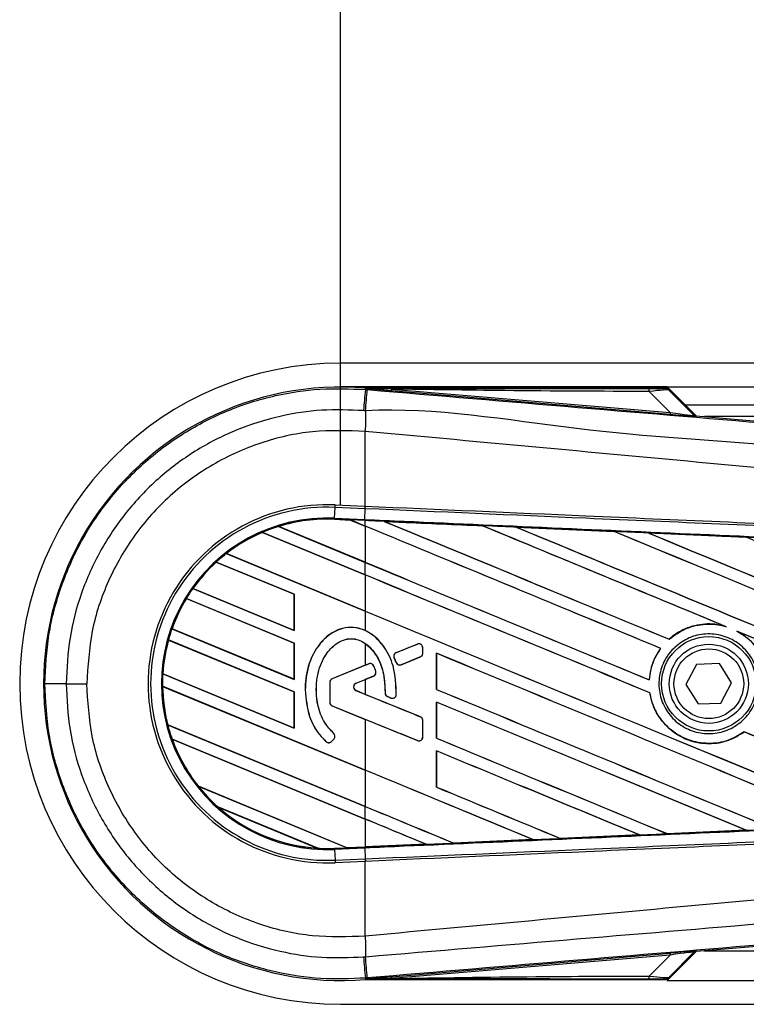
# Model space of a CAD drawing. Header units: millimetres. Extents: x 0 to 420, y 0 to 297.
# Tile 6 of 13: x 56 to 64, y 213 to 224. Entities that reach past the tile are written whole.
import ezdxf

# ---------------------------------------------------------------- set-up
doc = ezdxf.new("R2010")
doc.units = ezdxf.units.MM
doc.layers.add('QUOTE', color=174, linetype='Continuous')
doc.styles.add('SLDTEXTSTYLE3', font='TXT', dxfattribs={"width": 0.75})
doc.dimstyles.new('SLDDIMSTYLE0', dxfattribs={"dimtxt": 3, "dimasz": 3, "dimexe": 0, "dimexo": 0.0625, "dimgap": 0.75, "dimtad": 1, "dimlfac": 7.554642, "dimrnd": 1e-09, "dimzin": 12, "dimdsep": 46, "dimtxsty": 'SLDTEXTSTYLE3', "dimsah": 1, "dimcen": 0.09, "dimadec": 0, "dimazin": 3, "dimtfac": 1, "dimtdec": 3, "dimtofl": 0, "dimtmove": 0, "dimatfit": 3, "dimfxl": 0, "dimfrac": 2, "dimtolj": 1, "dimtzin": 12, "dimarcsym": 0})

# ---------------------------------------------------------------- blocks, each defined once
blk = doc.blocks.new('_D')
at = {"layer": 'QUOTE'}
for p, q in [((59.553, 219), (59.553, 233.462)), ((218.396, 219), (218.396, 233.462)), ((218.396, 231.462), (59.553, 231.462))]:
    blk.add_line(p, q, dxfattribs=at)
for points in [[(59.553, 231.462), (62.553, 230.962), (62.553, 231.962)], [(218.396, 231.462), (215.396, 231.962), (215.396, 230.962)]]:
    blk.add_solid(points, dxfattribs=at)
at = {"layer": 'QUOTE', "insert": (134.541, 235.33), "char_height": 3, "attachment_point": 1, "style": 'SLDTEXTSTYLE3'}
blk.add_mtext('1200', dxfattribs=at)

msp = doc.modelspace()

# ---------------------------------------------------------------- linework, layer by layer
at = {"color": 7, "linetype": 'Continuous', "lineweight": 25}
for p, q in [((214.052, 220.574), (59.5531, 220.574)), ((63.1932, 220.3092), (59.5531, 220.3092)), ((59.8298, 220.2815), (59.8311, 220.2969)), ((59.8298, 220.2815), (59.8512, 220.2797)), ((59.8311, 220.2969), (59.8317, 220.2969)), ((59.8381, 220.2899), (59.8317, 220.2969)), ((59.8317, 220.2969), (59.8317, 220.2969)), ((59.838, 220.2906), (59.8317, 220.2969)), ((63.1871, 220.2969), (59.8317, 220.2969)), ((59.8381, 220.2899), (59.838, 220.2906)), ((60.1197, 220.2863), (60.118, 220.2662)), ((63.2244, 220.0042), (60.118, 220.2662)), ((60.1197, 220.2863), (63.2261, 220.0243)), ((63.2261, 220.0243), (62.9934, 220.2585)), ((63.1932, 220.3092), (213.8471, 220.3092)), ((63.5162, 219.9862), (63.1932, 220.3092)), ((63.4923, 219.9976), (63.1972, 220.2927)), ((63.211, 220.2742), (63.4903, 219.9931)), ((63.2261, 220.0243), (63.2244, 220.0042)), ((63.3918, 220.1107), (213.7091, 220.1107)), ((63.4903, 219.9931), (63.4923, 219.9976)), ((63.5171, 219.9861), (63.515, 219.9816)), ((63.5171, 219.9861), (71.3687, 219.3241)), ((74.1136, 219.9783), (63.6101, 219.9783)), ((59.8295, 219.8135), (59.8294, 219.8136)), ((59.8295, 218.9802), (59.8295, 219.8135)), ((59.4868, 218.8463), (59.4921, 218.9668)), ((59.4921, 218.9668), (59.4933, 218.9948)), ((59.8283, 218.9521), (59.4921, 218.9668)), ((59.4933, 218.9948), (59.8295, 218.9802)), ((59.8238, 218.8316), (59.829, 218.952)), ((59.8283, 218.9521), (59.8295, 218.9802)), ((59.829, 218.952), (59.8283, 218.9521)), ((59.8303, 218.9801), (59.8295, 218.9802)), ((59.4863, 218.8347), (59.4868, 218.8463)), ((59.4863, 218.8347), (59.6629, 218.827)), ((59.663, 218.827), (59.4863, 218.8347)), ((59.4863, 218.8347), (59.4863, 218.8347)), ((59.4863, 218.8347), (59.4863, 218.8336)), ((59.4863, 218.8336), (59.6644, 218.8258)), ((59.4868, 218.8463), (59.8238, 218.8316)), ((59.8233, 218.82), (59.6629, 218.827)), ((59.8295, 218.758), (59.6629, 218.827)), ((59.6644, 218.8258), (59.663, 218.827)), ((59.6644, 218.8258), (59.8295, 218.7574)), ((59.8295, 218.8197), (59.8233, 218.82)), ((59.8295, 218.758), (59.8295, 218.8197)), ((60.0412, 218.8105), (60.0411, 218.8105)), ((60.0412, 218.8105), (60.0459, 218.8091)), ((58.8626, 218.7542), (59.8295, 218.3537)), ((58.8627, 218.7542), (58.8626, 218.7542)), ((58.8652, 218.7538), (58.8627, 218.7542)), ((59.8295, 218.3543), (58.8652, 218.7538)), ((59.8295, 218.7574), (59.8295, 218.3543)), ((61.1323, 218.7627), (61.1324, 218.7627)), ((61.1338, 218.7615), (61.1324, 218.7627)), ((61.5112, 218.7461), (62.6021, 218.6981)), ((61.5114, 218.7461), (61.5112, 218.7461)), ((61.5114, 218.7461), (61.5161, 218.7447)), ((62.6021, 218.6981), (62.6023, 218.6981)), ((62.6037, 218.6969), (62.6023, 218.6981)), ((58.6835, 218.6883), (58.6842, 218.6873)), ((58.6835, 218.6883), (58.6835, 218.6883)), ((59.8295, 218.2136), (58.6835, 218.6883)), ((58.6842, 218.6873), (59.8295, 218.2129)), ((62.9827, 218.6813), (64.0723, 218.6332)), ((62.983, 218.6813), (62.9827, 218.6813)), ((62.983, 218.6813), (62.9877, 218.6799)), ((64.0723, 218.6332), (64.0726, 218.633)), ((64.0739, 218.6319), (64.0726, 218.633)), ((58.2804, 218.4509), (59.8295, 217.8092)), ((58.2804, 218.4509), (58.2804, 218.4509)), ((58.2821, 218.4508), (58.2804, 218.4509)), ((59.8295, 217.8099), (58.2821, 218.4508)), ((59.0365, 217.9976), (58.1688, 218.357)), ((58.1688, 218.357), (58.1695, 218.3561)), ((58.1688, 218.357), (58.1688, 218.357)), ((58.1695, 218.3561), (59.0353, 217.9975)), ((59.8295, 218.2136), (59.8295, 218.3537)), ((59.8295, 218.2129), (59.8295, 217.8099)), ((57.9072, 218.061), (59.0365, 217.5933)), ((57.9073, 218.061), (57.9072, 218.061)), ((57.9087, 218.0611), (57.9073, 218.061)), ((59.0353, 217.5944), (57.9087, 218.0611)), ((59.0365, 217.4532), (57.835, 217.9508)), ((57.835, 217.9508), (57.8358, 217.9499)), ((57.835, 217.9508), (57.835, 217.9508)), ((57.8358, 217.9499), (59.0353, 217.453)), ((59.0365, 217.9976), (59.0353, 217.9975)), ((59.0353, 217.9975), (59.0353, 217.5944)), ((59.0365, 217.5933), (59.0365, 217.9976)), ((59.8295, 217.8092), (59.8295, 217.5926)), ((57.6762, 217.6129), (57.675, 217.6128)), ((57.675, 217.6128), (59.0365, 217.0488)), ((57.675, 217.6128), (57.675, 217.6128)), ((59.0353, 217.0499), (57.6762, 217.6129)), ((59.0353, 217.5944), (59.0365, 217.5933)), ((63.8356, 217.6418), (63.8504, 217.6363)), ((59.0365, 216.9087), (57.636, 217.4888)), ((57.636, 217.4888), (57.6369, 217.4878)), ((57.636, 217.4888), (57.636, 217.4888)), ((57.6369, 217.4878), (59.0353, 216.9086)), ((63.2144, 217.4965), (63.2137, 217.4975)), ((63.9703, 217.5866), (63.9847, 217.58)), ((59.0365, 217.4532), (59.0353, 217.453)), ((59.0353, 217.453), (59.0353, 217.0499)), ((59.0365, 217.0488), (59.0365, 217.4532)), ((59.8295, 217.4482), (59.8295, 217.2066)), ((60.4096, 217.4428), (60.1737, 217.3465)), ((60.4096, 217.4428), (60.4094, 217.4434)), ((60.4696, 217.34), (60.4696, 217.4025)), ((60.4696, 217.4025), (60.4702, 217.4025)), ((60.4702, 217.34), (60.4702, 217.4025)), ((63.1197, 217.3941), (63.1212, 217.3941)), ((60.1501, 217.289), (60.1496, 217.2888)), ((60.1724, 217.2356), (60.1496, 217.2888)), ((60.1501, 217.289), (60.173, 217.2358)), ((60.1737, 217.3465), (60.1735, 217.347)), ((60.2294, 217.2127), (60.4425, 217.2997)), ((60.4425, 217.2997), (60.4427, 217.2992)), ((60.4696, 217.34), (60.4702, 217.34)), ((60.6227, 217.3406), (60.6227, 216.9363)), ((60.6238, 217.3395), (60.6227, 217.3406)), ((60.6238, 216.9364), (60.6238, 217.3395)), ((59.8295, 217.2066), (59.4601, 217.0558)), ((59.8679, 217.2216), (59.4603, 217.0552)), ((59.8679, 217.2216), (59.8677, 217.2222)), ((59.9246, 217.1979), (59.9251, 217.1981)), ((60.173, 217.2358), (60.1724, 217.2356)), ((60.2294, 217.2127), (60.2296, 217.2122)), ((63.5209, 217.2156), (63.4019, 216.9903)), ((63.7754, 217.2253), (63.5209, 217.2156)), ((63.911, 217.0097), (63.7754, 217.2253)), ((57.573, 217.1106), (59.0365, 216.5044)), ((57.5731, 217.1106), (57.573, 217.1106)), ((57.5742, 217.1107), (57.5731, 217.1106)), ((59.0353, 216.5055), (57.5742, 217.1107)), ((59.0353, 217.0499), (59.0365, 217.0488)), ((59.4603, 217.0552), (59.4601, 217.0558)), ((59.7277, 217.0079), (59.9203, 217.0865)), ((59.7279, 217.0073), (59.8295, 217.0488)), ((59.8295, 217.0488), (59.8295, 216.8821)), ((59.9203, 217.0865), (59.9205, 217.086)), ((59.9455, 217.1395), (59.946, 217.1396)), ((62.9932, 217.0437), (62.9921, 217.0447)), ((56.4966, 217), (56.7268, 217)), ((57.5699, 216.9717), (57.57, 216.9717)), ((59.8295, 216.0358), (57.5699, 216.9717)), ((57.57, 216.9717), (57.5711, 216.9706)), ((57.5711, 216.9706), (59.8295, 216.0351)), ((59.4327, 217.0149), (59.4327, 216.7943)), ((59.4332, 217.0149), (59.4327, 217.0149)), ((59.4332, 217.0149), (59.4332, 216.7943)), ((59.7277, 217.0079), (59.7279, 217.0073)), ((60.6227, 216.9363), (60.6238, 216.9364)), ((63.4019, 216.9903), (63.5376, 216.7747)), ((63.7921, 216.7844), (63.911, 217.0097)), ((59.0365, 216.9087), (59.0353, 216.9086)), ((59.0353, 216.9086), (59.0353, 216.5055)), ((59.0365, 216.5044), (59.0365, 216.9087)), ((59.159, 216.9311), (59.1584, 216.9311)), ((59.7277, 216.923), (59.7279, 216.9236)), ((60.4425, 216.6312), (59.7277, 216.923)), ((59.8295, 216.8821), (59.7279, 216.9236)), ((60.0497, 216.8974), (60.0491, 216.8974)), ((60.0764, 216.8573), (60.0762, 216.8568)), ((60.0764, 216.8573), (60.1141, 216.8416)), ((60.1141, 216.8416), (60.1139, 216.841)), ((60.1743, 216.8792), (60.1749, 216.8791)), ((62.9982, 216.9), (62.9993, 216.9002)), ((59.4332, 216.7943), (59.4327, 216.7943)), ((59.4603, 216.7541), (59.4601, 216.7535)), ((59.4601, 216.7535), (59.8295, 216.6027)), ((59.4603, 216.7541), (60.4096, 216.3665)), ((60.6227, 216.7961), (60.6227, 216.3919)), ((60.6238, 216.7951), (60.6227, 216.7961)), ((60.6238, 216.392), (60.6238, 216.7951)), ((63.5376, 216.7747), (63.7921, 216.7844)), ((60.4425, 216.6312), (60.4427, 216.6317)), ((57.6273, 216.5436), (59.8295, 215.6315)), ((57.6274, 216.5436), (57.6273, 216.5436)), ((57.6285, 216.5438), (57.6274, 216.5436)), ((59.8295, 215.6321), (57.6285, 216.5438)), ((59.0353, 216.5055), (59.0365, 216.5044)), ((59.8295, 216.6027), (59.8295, 216.0358)), ((60.4696, 216.4068), (60.4696, 216.5909)), ((60.4696, 216.5909), (60.4702, 216.5909)), ((60.4702, 216.4068), (60.4702, 216.5909)), ((59.4567, 216.3588), (59.4808, 216.3876)), ((59.4571, 216.3584), (59.4812, 216.3873)), ((59.4759, 216.4483), (59.4763, 216.4488)), ((59.4808, 216.3876), (59.4812, 216.3873)), ((60.4696, 216.4068), (60.4702, 216.4068)), ((60.6227, 216.3919), (60.6238, 216.392)), ((64.051, 216.4643), (64.0517, 216.4633)), ((57.6764, 216.3832), (57.6781, 216.3819)), ((57.6764, 216.3832), (57.6764, 216.3832)), ((59.8295, 215.4913), (57.6764, 216.3832)), ((57.6781, 216.3819), (59.8295, 215.4907)), ((59.3946, 216.3539), (59.3942, 216.3535)), ((59.4567, 216.3588), (59.4571, 216.3584)), ((60.4096, 216.3665), (60.4094, 216.3659)), ((60.6227, 216.2517), (60.6227, 215.8474)), ((60.6238, 216.2506), (60.6227, 216.2517)), ((60.6238, 215.8476), (60.6238, 216.2506)), ((59.8295, 216.0351), (59.8295, 215.6321)), ((57.9679, 215.8582), (59.6259, 215.1714)), ((57.9679, 215.8581), (57.9679, 215.8582)), ((57.9693, 215.8582), (57.9679, 215.8581)), ((59.6247, 215.1725), (57.9693, 215.8582)), ((60.6227, 215.8474), (60.6238, 215.8476)), ((59.299, 215.1667), (58.1856, 215.6278)), ((58.1856, 215.6278), (58.1857, 215.6278)), ((58.1857, 215.6278), (58.1903, 215.6253)), ((58.1903, 215.6253), (59.2939, 215.1681)), ((59.8295, 215.4913), (59.8295, 215.6315)), ((59.8295, 215.4907), (59.8295, 215.1814)), ((62.8847, 215.3143), (62.0037, 215.2755)), ((62.8808, 215.3154), (62.8845, 215.3144)), ((62.8845, 215.3144), (62.8847, 215.3143)), ((63.1922, 215.328), (63.1911, 215.3291)), ((63.1923, 215.3279), (63.1922, 215.328)), ((64.0717, 215.3668), (63.1923, 215.3279)), ((64.0676, 215.3678), (64.0713, 215.3669)), ((64.0713, 215.3669), (64.0717, 215.3668)), ((59.6247, 215.1725), (59.8295, 215.1814)), ((59.8233, 215.18), (59.6259, 215.1714)), ((59.6259, 215.1714), (59.8233, 215.18)), ((59.8295, 215.1803), (59.8233, 215.18)), ((59.8233, 215.18), (59.8233, 215.18)), ((60.5088, 215.2099), (59.8295, 215.1803)), ((60.5049, 215.2109), (60.5087, 215.21)), ((60.5087, 215.21), (60.5088, 215.2099)), ((60.8149, 215.2234), (60.8137, 215.2245)), ((61.6971, 215.2621), (60.8149, 215.2233)), ((60.8149, 215.2234), (61.697, 215.2621)), ((60.8149, 215.2233), (60.8149, 215.2234)), ((61.6932, 215.2631), (61.697, 215.2621)), ((61.697, 215.2621), (61.6971, 215.2621)), ((62.0036, 215.2756), (62.0025, 215.2767)), ((62.0037, 215.2755), (62.0036, 215.2756)), ((59.2939, 215.1681), (59.2989, 215.1667)), ((59.2989, 215.1667), (59.299, 215.1667)), ((59.4863, 215.1653), (59.6259, 215.1714)), ((59.4863, 215.1653), (59.4868, 215.1537)), ((59.8238, 215.1684), (59.4868, 215.1537)), ((59.4868, 215.1537), (59.4921, 215.0332)), ((59.6259, 215.1714), (59.6247, 215.1725)), ((59.8238, 215.1684), (59.829, 215.048)), ((59.4921, 215.0332), (59.8283, 215.0479)), ((59.4921, 215.0332), (59.4933, 215.0052)), ((59.8295, 215.0198), (59.4933, 215.0052)), ((59.8283, 215.0479), (59.829, 215.048)), ((59.8283, 215.0479), (59.8295, 215.0198)), ((59.8295, 215.0198), (59.8303, 215.0199)), ((59.8295, 214.1865), (59.8295, 215.0198)), ((71.3687, 214.6759), (63.5171, 214.0139)), ((59.8295, 214.1865), (59.8294, 214.1864)), ((60.118, 213.7338), (63.2244, 213.9958)), ((63.2261, 213.9757), (60.1197, 213.7137)), ((62.9934, 213.7415), (63.2261, 213.9757)), ((63.1932, 213.6908), (63.5162, 214.0138)), ((63.1972, 213.7073), (63.4923, 214.0024)), ((63.4903, 214.0069), (63.211, 213.7258)), ((63.2244, 213.9958), (63.2261, 213.9757)), ((63.4923, 214.0024), (63.4903, 214.0069)), ((63.515, 214.0184), (63.5171, 214.0139)), ((63.6101, 214.0217), (74.1136, 214.0217)), ((59.8512, 213.7203), (59.8298, 213.7185)), ((59.8298, 213.7185), (59.8311, 213.7031)), ((59.8317, 213.7031), (59.8311, 213.7031)), ((59.8317, 213.7031), (59.8381, 213.7101)), ((59.838, 213.7094), (59.8317, 213.7031)), ((59.8317, 213.7031), (59.8317, 213.7031)), ((59.8317, 213.7031), (63.1871, 213.7031)), ((59.838, 213.7094), (59.8381, 213.7101)), ((60.118, 213.7338), (60.1197, 213.7137)), ((63.1932, 213.6908), (212.9248, 213.6908)), ((59.5531, 213.426), (214.052, 213.426))]:
    msp.add_line(p, q, dxfattribs=at)
at = {"color": 7, "linetype": 'Continuous', "lineweight": 25, "flags": 128}
for points in [[(60.1197, 220.2863), (59.962, 220.2887), (59.838, 220.2906)], [(59.8233, 218.82), (59.8233, 218.8203), (59.8233, 218.821), (59.8234, 218.822), (59.8234, 218.8233), (59.8235, 218.825), (59.8236, 218.8269), (59.8237, 218.8291), (59.8238, 218.8316)], [(59.838, 213.7094), (59.9958, 213.7118), (60.1197, 213.7137)]]:
    msp.add_lwpolyline(points, dxfattribs=at)
at = {"color": 7, "linetype": 'Continuous', "lineweight": 25}
for radius in [0.5264, 0.4412, 0.3883]:
    msp.add_circle((63.6565, 217), radius, dxfattribs=at)
for centre, radius, start, end in [((59.5531, 217), 3.574, 90, 270), ((59.5531, 217), 3.3086, 85.18028, 274.81972), ((400.4252, 191.3792), 341.8196, 175.149606, 175.189291), ((-54.9626, 229.777), 115.2059, 355.15357, 355.271316), ((62.8522, 220.264), 0.1413, 357.77119, 11.51783), ((98.049, 219.5805), 38.2203, 179.30553, 179.65067), ((63.5183, 220.0212), 0.0397, 225.00164, 265.17864), ((59.4062, 217), 1.9967, 87.5, 272.5), ((59.4062, 217), 1.9686, 87.5, 272.5), ((59.4062, 217), 1.848, 87.5, 272.5), ((59.4062, 217), 1.8365, 87.5, 107.21651), ((59.4062, 217), 1.8364, 87.5, 107.2149), ((59.4062, 217), 1.8353, 87.5, 107.14432), ((59.4062, 217), 1.8365, 107.21651, 113.17547), ((59.4062, 217), 1.8365, 113.17547, 127.80908), ((59.4062, 217), 1.8364, 113.17491, 127.80821), ((59.4062, 217), 1.8353, 113.16504, 127.76752), ((59.4062, 217), 1.8365, 127.80908, 132.36028), ((59.4062, 217), 1.8365, 132.36028, 144.70717), ((59.4062, 217), 1.8364, 132.36013, 144.70666), ((59.4062, 217), 1.8353, 132.36308, 144.68039), ((59.4062, 217), 1.8365, 144.70717, 148.81902), ((59.4062, 217), 1.8365, 148.81902, 160.50758), ((59.4062, 217), 1.8364, 148.81915, 160.50735), ((59.4062, 217), 1.8353, 148.83169, 160.49144), ((59.4062, 217), 1.8365, 160.50758, 164.56307), ((59.4062, 217), 1.8365, 164.56307, 176.54814), ((59.4062, 217), 1.8364, 164.56347, 176.54818), ((59.4062, 217), 1.8353, 164.58576, 176.54166), ((60.426, 217.4025), 0.0435, 0, 112.20926), ((60.1901, 217.3062), 0.0435, 112.20926, 203.24584), ((60.426, 217.34), 0.0435, 292.20927, 0), ((59.8843, 217.1814), 0.0435, 22.3787, 112.20929), ((60.213, 217.253), 0.0435, 203.24584, 292.20927), ((59.4062, 217), 1.8365, 176.54814, 180.8818), ((59.4767, 217.0149), 0.0441, 112.20929, 180), ((59.4767, 217.0149), 0.0435, 112.20929, 180), ((59.9038, 217.1268), 0.0435, 292.20926, 16.93498), ((56.4478, 24.0614), 192.9386, 89.985518, 90.05581), ((59.4062, 217), 1.8365, 180.8818, 194.38831), ((59.4062, 217), 1.8364, 180.88252, 194.38869), ((59.4062, 217), 1.8353, 180.91722, 194.39314), ((59.745, 216.9654), 0.0458, 112.20926, 247.79071), ((59.745, 216.9654), 0.0453, 112.20926, 247.79071), ((60.0932, 216.8975), 0.0435, 180.035, 247.29049), ((60.1309, 216.8817), 0.0435, 247.29049, 356.67135), ((59.4767, 216.7943), 0.0441, 180, 247.79071), ((59.4767, 216.7943), 0.0435, 180, 247.79071), ((60.426, 216.5909), 0.0435, 0, 67.79071), ((59.4062, 217), 1.8365, 194.38831, 199.62504), ((59.4473, 216.4155), 0.0435, 320.16689, 48.97709), ((59.4473, 216.4155), 0.0441, 320.16689, 48.97709), ((60.426, 216.4068), 0.0435, 247.79071, 0), ((59.4062, 217), 1.8365, 199.62504, 218.44471), ((59.4062, 217), 1.8364, 199.6263, 218.44589), ((59.4062, 217), 1.8353, 199.68237, 218.47326), ((59.4233, 216.3867), 0.0441, 228.8059, 320.16689), ((59.4233, 216.3867), 0.0435, 228.8059, 320.16689), ((59.4062, 217), 1.8365, 218.44471, 228.34691), ((59.4062, 217), 1.8365, 228.34691, 266.65309), ((59.4062, 217), 1.8364, 228.35056, 266.64944), ((59.4062, 217), 1.8353, 228.50755, 266.49245), ((59.4062, 217), 1.8365, 266.65309, 272.5), ((98.049, 214.4195), 38.2203, 180.34933, 180.69448), ((63.5183, 213.9788), 0.0397, 94.82136, 134.99836), ((400.4252, 242.6208), 341.8196, 184.810709, 184.850394), ((-68.3573, 203.0934), 128.6482, 4.738282, 4.843724), ((62.8522, 213.736), 0.1413, 348.48217, 2.22881)]:
    msp.add_arc(centre, radius, start, end, dxfattribs=at)
for centre, major_axis, ratio, start_param, end_param in [((62.8837, 220.2942), (0.2805, -0.0006), 0.0065928, 5.1035854, 6.2804722), ((62.8837, 220.228), (0.3278, 0.0455), 0.0487304, 0.0458928, 1.2227796), ((63.0486, 220.062), (0.4417, -0.0691), 0.0239119, 5.1295592, 6.306446), ((63.0453, 220.0224), (0.4697, -0.0408), 0.0060141, 5.1041157, 6.2810026), ((63.5204, 220.0257), (0.0167, 0.036), 0.9999568, 2.7909675, 3.4922178), ((59.5557, 218.8714), (0.1073, -0.0444), 0.0029846, 0.0092528, 0.0351255), ((59.8295, 219.9707), (113.5454, -47.0356), 0.0080625, 4.7175918, 4.7455439), ((59.8295, 216.8359), (113.4798, -4.9561), 0.0174384, 1.5600642, 1.5696511), ((59.8295, 219.9707), (113.4792, -47.0082), 0.0080625, 4.7176356, 4.7455551), ((59.8295, 217.6855), (113.5454, -47.0356), 0.0080625, 1.5451428, 1.5741362), ((59.8295, 217.6855), (113.4792, -47.0082), 0.0080625, 1.5451387, 1.5741362), ((59.8295, 218.2299), (113.5454, -47.0356), 0.0080625, 1.538717, 1.5626622), ((59.8295, 218.2299), (113.4792, -47.0082), 0.0080625, 1.5388271, 1.5626424), ((59.8295, 220.5151), (113.5454, -47.0356), 0.0080625, 4.73054, 4.7977625), ((59.8295, 220.5151), (113.4792, -47.0082), 0.0080625, 4.7305916, 4.797783), ((59.8295, 216.8359), (113.4798, -4.9561), 0.0174384, 1.5471095, 1.5566952), ((59.8295, 218.7743), (113.5454, -47.0356), 0.0080625, 1.4844685, 1.5497155), ((59.8295, 218.7743), (113.4792, -47.0082), 0.0080625, 1.4844738, 1.5496877), ((59.8295, 221.0596), (113.5454, -47.0356), 0.0080625, 4.7435023, 4.8082676), ((59.8295, 221.0596), (113.4792, -47.0082), 0.0080625, 4.7435622, 4.8082852), ((59.8295, 216.8359), (113.4798, -4.9561), 0.0174384, 1.534147, 1.5437245), ((59.8295, 219.3188), (113.5454, -47.0356), 0.0080625, 1.4920007, 1.5367618), ((59.8295, 219.4262), (113.4792, -47.0082), 0.0080625, 4.7157288, 4.7436017), ((59.8295, 219.4262), (113.5454, -47.0356), 0.0080625, 4.7157288, 4.743595), ((59.8295, 217.141), (113.5454, -47.0356), 0.0080625, 1.5462162, 1.5741362), ((59.8295, 217.141), (113.4792, -47.0082), 0.0080625, 1.54621, 1.5741362), ((59.8295, 218.8818), (113.4792, -47.0082), 0.0080625, 4.7157288, 4.7663143), ((59.8295, 218.8818), (113.5454, -47.0356), 0.0080625, 4.7157288, 4.7662988), ((59.8295, 218.2299), (113.5454, -47.0356), 0.0080625, 1.4949342, 1.5376601), ((59.8295, 218.2299), (113.4792, -47.0082), 0.0080625, 1.4949375, 1.5375119), ((59.8295, 218.2769), (113.5454, 46.362), 0.0080793, 4.7121189, 4.7141966), ((59.8295, 215.9785), (113.5454, 46.362), 0.0080793, 1.5620973, 1.5639738), ((59.8295, 216.5966), (113.5454, -47.0356), 0.0080625, 1.5263102, 1.5671512), ((59.8295, 216.5966), (113.4792, -47.0082), 0.0080625, 1.5263198, 1.5671374), ((59.8295, 218.2769), (113.5454, 46.362), 0.0080793, 4.7090901, 4.7094257), ((59.8295, 215.9785), (113.5454, 46.362), 0.0080793, 1.5666964, 1.5674975), ((59.8295, 218.3373), (113.5454, -47.0356), 0.0080625, 4.7227138, 4.7558224), ((59.8295, 218.3373), (113.4792, -47.0082), 0.0080625, 4.7227276, 4.7558335), ((59.8295, 217.9524), (113.5454, -46.362), 0.0080793, 4.7156879, 4.721088), ((59.8295, 215.8858), (113.5454, -47.5228), 0.0080502, 1.5716616, 1.5719933), ((59.8295, 216.0521), (113.5454, -47.0356), 0.0080625, 1.5367672, 1.5671512), ((59.8295, 216.0521), (113.4792, -47.0082), 0.0080625, 1.5367814, 1.5671374), ((59.8295, 215.5324), (113.5454, -46.362), 0.0080793, 1.5689888, 1.5740952), ((59.8295, 217.7929), (113.5454, -47.0356), 0.0080625, 4.7227138, 4.7453492), ((59.8295, 217.7929), (113.4792, -47.0082), 0.0080625, 4.7227276, 4.7453552), ((59.8295, 217.141), (113.5454, -47.0356), 0.0080625, 1.5158534, 1.5369497), ((59.8295, 217.141), (113.4792, -47.0082), 0.0080625, 1.5158593, 1.5369218), ((59.8295, 215.5077), (113.5454, -47.0356), 0.0080625, 1.5472259, 1.5671512), ((59.8295, 215.5077), (113.4792, -47.0082), 0.0080625, 1.5472453, 1.5671374), ((59.8295, 214.9632), (113.5454, -47.0356), 0.0080625, 1.5576876, 1.5741362), ((59.8295, 214.9632), (113.4792, -47.0082), 0.0080625, 1.5577128, 1.5741362), ((59.8295, 217.2484), (113.5454, -47.0356), 0.0080625, 4.7227138, 4.7348779), ((59.8295, 217.2484), (113.4792, -47.0082), 0.0080625, 4.7227276, 4.7348783), ((59.8295, 216.704), (113.4792, -47.0082), 0.0080625, 4.7157288, 4.7244015), ((59.8295, 216.704), (113.5454, -47.0356), 0.0080625, 4.7157288, 4.724407), ((59.8295, 214.4188), (113.5454, -47.0356), 0.0080625, 1.5681537, 1.5741362), ((59.8295, 214.4188), (113.4792, -47.0082), 0.0080625, 1.5681848, 1.5741362), ((59.8295, 217.1641), (113.4798, 4.9561), 0.0174384, 4.7307768, 4.7385182), ((59.8295, 217.1641), (113.4798, 4.9561), 0.0174384, 4.7412538, 4.7489822), ((59.8295, 217.1641), (113.4798, 4.9561), 0.0174384, 4.7116274, 4.7175787), ((59.8295, 217.1641), (113.4798, 4.9561), 0.0174384, 4.7203001, 4.7280508), ((59.7127, 215.1354), (0.0868, -0.036), 0.0036879, 3.1511368, 3.1770094), ((63.0453, 213.9776), (0.4697, 0.0408), 0.0060141, 0.0021827, 1.1790696), ((63.0486, 213.938), (0.4417, 0.0691), 0.0239119, 6.2599246, 7.4368114), ((63.5204, 213.9743), (-0.0167, 0.036), 0.9999568, 5.9325602, 6.6338104), ((62.8837, 213.7058), (0.2805, 0.0006), 0.0065928, 0.0027131, 1.1795999), ((62.8837, 213.772), (0.3278, -0.0455), 0.0487304, 5.0604057, 6.2372925)]:
    msp.add_ellipse(centre, major_axis=major_axis, ratio=ratio, start_param=start_param, end_param=end_param, dxfattribs=at)
for points, knots in [([(56.2599, 216.9999), (56.2687, 217.1824), (56.2865, 217.5527), (56.4301, 218.0902), (56.6573, 218.6014), (56.966, 219.0628), (57.3508, 219.4696), (57.7946, 219.8028), (58.2924, 220.0596), (58.8053, 220.2208), (59.3247, 220.3015), (59.6601, 220.2882), (59.8298, 220.2815)], [0, 0, 0, 0, 0.100465, 0.2038434, 0.3043094, 0.4076889, 0.5081552, 0.611535, 0.7120023, 0.8153833, 0.9066108, 1, 1, 1, 1]), ([(59.838, 220.2906), (60.4263, 220.2909), (61.4768, 220.2915), (62.5281, 220.292), (62.9906, 220.2922)], [0, 0, 0, 0, 0.5600269, 1, 1, 1, 1]), ([(60.118, 220.2662), (60.091, 220.2685), (60.0109, 220.2752), (59.9166, 220.2832), (59.8513, 220.2888), (59.8381, 220.2899)], [0, 0, 0, 0, 0.2892673, 0.8568296, 1, 1, 1, 1]), ([(59.8512, 220.2797), (60.6336, 220.2138), (62.1982, 220.082), (64.5445, 219.8848), (67.6009, 219.6284), (69.8694, 219.439), (71.3583, 219.3146)], [0, 0, 0, 0, 0.2036202, 0.4072406, 0.6109477, 1, 1, 1, 1]), ([(62.9934, 220.2585), (62.457, 220.2608), (61.4992, 220.2648), (60.5413, 220.2797), (60.1197, 220.2863)], [0, 0, 0, 0, 0.5599741, 1, 1, 1, 1]), ([(63.1642, 220.2935), (63.1662, 220.2942), (63.1699, 220.2953), (63.1818, 220.2964), (63.1871, 220.2969)], [0, 0, 0, 0, 0.5593923, 1, 1, 1, 1]), ([(63.211, 220.2742), (63.2033, 220.2803), (63.1894, 220.2913), (63.1719, 220.2929), (63.1642, 220.2935)], [0, 0, 0, 0, 0.56, 1, 1, 1, 1]), ([(63.1972, 220.2927), (63.1963, 220.2935), (63.1942, 220.2954), (63.1906, 220.2967), (63.188, 220.2969), (63.1871, 220.2969)], [0, 0, 0, 0, 0.31939567, 0.74819126, 1, 1, 1, 1]), ([(63.1972, 220.2927), (63.2015, 220.2876), (63.2091, 220.2784), (63.2104, 220.2755), (63.211, 220.2742)], [0, 0, 0, 0, 0.560586, 1, 1, 1, 1]), ([(59.8098, 220.0456), (59.6542, 220.0517), (59.343, 220.064), (58.8632, 219.9904), (58.3857, 219.84), (57.9249, 219.6042), (57.5114, 219.2932), (57.1548, 218.9185), (56.8672, 218.4882), (56.656, 218.0165), (56.5222, 217.5154), (56.5051, 217.1718), (56.4966, 217)], [0, 0, 0, 0, 0.0923036, 0.1846071, 0.2865385, 0.3884688, 0.490398, 0.5923288, 0.694247, 0.7961664, 0.8980845, 1, 1, 1, 1]), ([(59.8315, 220.0438), (59.8315, 220.0438), (59.8242, 220.0444), (59.817, 220.045), (59.8098, 220.0456)], [0, 0, 0, 0, 0.0003655, 1, 1, 1, 1]), ([(71.3596, 219.0769), (69.869, 219.1987), (67.5972, 219.3844), (64.5359, 219.6607), (62.1832, 219.7966), (60.6173, 220.0833), (59.8315, 220.0438), (59.8315, 220.0438)], [0, 0, 0, 0, 0.3887669, 0.5925279, 0.7962893, 0.9999993, 1, 1, 1, 1]), ([(59.8294, 219.8136), (59.6328, 219.8206), (59.2392, 219.8346), (58.6594, 219.7031), (58.1204, 219.459), (57.6411, 219.1108), (57.2463, 218.6682), (56.9518, 218.1548), (56.7615, 217.5905), (56.7384, 217.1967), (56.7268, 217)], [0, 0, 0, 0, 0.1248804, 0.2501396, 0.3746494, 0.4998125, 0.6247642, 0.7495577, 0.8749238, 1, 1, 1, 1]), ([(71.3587, 218.6816), (71.3142, 218.6888), (71.0398, 218.7328), (69.8357, 218.8554), (67.3619, 219.1108), (63.7927, 219.447), (61.1511, 219.6913), (59.8295, 219.8135)], [0, 0, 0, 0, 0.0117013, 0.0722088, 0.3141935, 0.6568871, 1, 1, 1, 1]), ([(71.3521, 218.4495), (70.9432, 218.4673), (70.0382, 218.5068), (68.6348, 218.568), (67.1423, 218.6331), (66.0217, 218.6819), (64.901, 218.7308), (63.7804, 218.7797), (61.9652, 218.8589), (60.6479, 218.9163), (59.829, 218.952)], [0, 0, 0, 0, 0.1067875, 0.2363437, 0.3660007, 0.4956801, 0.5280685, 0.6576247, 0.7871808, 1, 1, 1, 1]), ([(59.8303, 218.9801), (60.6492, 218.9444), (61.9667, 218.887), (63.782, 218.8078), (64.9027, 218.7589), (66.0235, 218.7101), (67.1442, 218.6612), (68.6369, 218.5961), (70.0405, 218.5349), (70.9455, 218.4954), (71.3545, 218.4776)], [0, 0, 0, 0, 0.2128192, 0.3423754, 0.4719316, 0.50432, 0.6339994, 0.7636564, 0.8932125, 1, 1, 1, 1]), ([(59.8238, 218.8316), (59.9703, 218.8252), (60.7027, 218.7932), (62.0209, 218.7354), (63.7781, 218.6578), (65.5342, 218.5798), (66.9965, 218.5145), (68.4576, 218.4489), (69.8111, 218.3878), (70.8708, 218.3397), (71.3476, 218.3181)], [0, 0, 0, 0, 0.0380636, 0.1903223, 0.342581, 0.4948397, 0.6470984, 0.723226, 0.8754847, 1, 1, 1, 1]), ([(60.0411, 218.8105), (60.0213, 218.8114), (59.9508, 218.8145), (59.8803, 218.8175), (59.8295, 218.8197)], [0, 0, 0, 0, 0.2806447, 1, 1, 1, 1]), ([(60.0411, 218.8105), (60.1028, 218.8078), (60.4666, 218.7919), (60.8303, 218.776), (61.1323, 218.7627)], [0, 0, 0, 0, 0.1696977, 1, 1, 1, 1]), ([(61.1324, 218.7627), (60.8425, 218.7754), (60.4788, 218.7913), (60.115, 218.8072), (60.0412, 218.8105)], [0, 0, 0, 0, 0.7971164, 1, 1, 1, 1]), ([(61.5112, 218.7461), (61.4914, 218.747), (61.3925, 218.7513), (61.2662, 218.7569), (61.1597, 218.7615), (61.1323, 218.7627)], [0, 0, 0, 0, 0.1567286, 0.7836435, 1, 1, 1, 1]), ([(62.6023, 218.6981), (62.4081, 218.7066), (62.0445, 218.7226), (61.6809, 218.7386), (61.5114, 218.7461)], [0, 0, 0, 0, 0.5339744, 1, 1, 1, 1]), ([(62.9827, 218.6813), (62.9629, 218.6822), (62.8639, 218.6866), (62.7371, 218.6922), (62.63, 218.6969), (62.6021, 218.6981)], [0, 0, 0, 0, 0.1560477, 0.7802389, 1, 1, 1, 1]), ([(64.0726, 218.633), (63.9739, 218.6374), (63.6107, 218.6535), (63.2475, 218.6696), (62.983, 218.6813)], [0, 0, 0, 0, 0.2718129, 1, 1, 1, 1]), ([(64.4555, 218.6162), (64.4357, 218.6171), (64.3367, 218.6215), (64.209, 218.6271), (64.101, 218.6319), (64.0723, 218.6332)], [0, 0, 0, 0, 0.1549567, 0.7747838, 1, 1, 1, 1]), ([(59.8295, 217.5926), (59.7877, 217.6077), (59.7058, 217.6373), (59.5748, 217.6226), (59.4525, 217.5699), (59.3264, 217.4638), (59.2105, 217.279), (59.1625, 217.0842), (59.1592, 216.9607), (59.1584, 216.9311)], [0, 0, 0, 0, 0.1181192, 0.2313231, 0.3438681, 0.4724961, 0.6678894, 0.9204553, 1, 1, 1, 1]), ([(60.1743, 216.8792), (60.1707, 216.9877), (60.1643, 217.1745), (60.0565, 217.4034), (59.9267, 217.5417), (59.7931, 217.6154), (59.6639, 217.6352), (59.5398, 217.6115), (59.4094, 217.5416), (59.2798, 217.4039), (59.1783, 217.1902), (59.1656, 217.0203), (59.159, 216.9311)], [0, 0, 0, 0, 0.1653636, 0.2847889, 0.379918, 0.4532243, 0.5152242, 0.5771012, 0.6445431, 0.7395039, 0.8633961, 1, 1, 1, 1]), ([(60.1749, 216.8791), (60.1713, 216.9878), (60.165, 217.175), (60.0568, 217.4028), (59.9391, 217.5321), (59.8571, 217.5774), (59.8295, 217.5926)], [0, 0, 0, 0, 0.3858589, 0.6649336, 0.8871478, 1, 1, 1, 1]), ([(63.8356, 217.6418), (63.7985, 217.6501), (63.6885, 217.6747), (63.4978, 217.6591), (63.3247, 217.5875), (63.2402, 217.5189), (63.2137, 217.4975)], [0, 0, 0, 0, 0.1712904, 0.5087548, 0.8462025, 1, 1, 1, 1]), ([(63.2144, 217.4965), (63.2749, 217.5406), (63.3961, 217.6291), (63.6205, 217.676), (63.7739, 217.6592), (63.8478, 217.6371), (63.8504, 217.6363)], [0, 0, 0, 0, 0.32834712, 0.65811904, 0.98800916, 1, 1, 1, 1]), ([(59.4759, 216.4483), (59.4406, 216.4863), (59.3567, 216.5768), (59.285, 216.7842), (59.2761, 217.0239), (59.3326, 217.2411), (59.4285, 217.387), (59.5306, 217.468), (59.6261, 217.5033), (59.7121, 217.5038), (59.7923, 217.4756), (59.8894, 217.4086), (59.9795, 217.2831), (60.0431, 217.1008), (60.0474, 216.9688), (60.0497, 216.8974)], [0, 0, 0, 0, 0.0744353, 0.177241, 0.3086024, 0.4174643, 0.4963546, 0.5570675, 0.6030224, 0.6410452, 0.6789529, 0.7243011, 0.8099663, 0.8972232, 1, 1, 1, 1]), ([(59.4763, 216.4488), (59.4411, 216.4867), (59.3572, 216.5771), (59.2856, 216.7843), (59.2767, 217.0238), (59.3331, 217.2408), (59.4289, 217.3866), (59.5308, 217.4675), (59.6262, 217.5028), (59.7118, 217.5032), (59.7786, 217.4802), (59.8151, 217.4572), (59.8295, 217.4482)], [0, 0, 0, 0, 0.1057973, 0.2519537, 0.4387447, 0.5935245, 0.7056507, 0.7919163, 0.8571803, 0.9111569, 0.9649703, 1, 1, 1, 1]), ([(63.265, 217.3951), (63.3138, 217.4347), (63.4113, 217.514), (63.597, 217.5629), (63.7863, 217.5516), (63.9617, 217.4772), (64.1025, 217.3491), (64.1929, 217.1816), (64.2227, 216.9938), (64.1888, 216.8067), (64.0948, 216.6414), (63.9515, 216.5164), (63.7748, 216.4459), (63.5846, 216.4379), (63.4025, 216.4933), (63.2491, 216.6059), (63.1416, 216.7629), (63.092, 216.9467), (63.1066, 217.1359), (63.1716, 217.2903), (63.2391, 217.366), (63.265, 217.3951)], [0, 0, 0, 0, 0.0537008, 0.107401, 0.161118, 0.214849, 0.268575, 0.3222758, 0.3759418, 0.429583, 0.4832243, 0.5368906, 0.5905915, 0.6443177, 0.6980486, 0.7517655, 0.8054595, 0.8591318, 0.9127903, 0.9664454, 1, 1, 1, 1]), ([(63.9703, 217.5866), (64.0092, 217.5627), (64.1116, 217.4996), (64.2384, 217.3463), (64.307, 217.1754), (64.3177, 217.0699), (64.3209, 217.0386)], [0, 0, 0, 0, 0.2012869, 0.5312186, 0.8609815, 1, 1, 1, 1]), ([(64.322, 217.0388), (64.3209, 217.0527), (64.314, 217.141), (64.2651, 217.2998), (64.1435, 217.4735), (64.033, 217.5476), (63.9847, 217.58)], [0, 0, 0, 0, 0.06334465, 0.40073353, 0.73819073, 1, 1, 1, 1]), ([(59.8295, 217.4482), (59.8577, 217.423), (59.9339, 217.3549), (60.0257, 217.1855), (60.0478, 217.0172), (60.0489, 216.9147), (60.0491, 216.8974)], [0, 0, 0, 0, 0.1837852, 0.4983769, 0.9154383, 1, 1, 1, 1]), ([(60.4702, 217.4025), (60.4697, 217.4075), (60.4687, 217.4174), (60.4611, 217.4306), (60.4499, 217.4406), (60.436, 217.4463), (60.4217, 217.4473), (60.4132, 217.4446), (60.4094, 217.4434)], [0, 0, 0, 0, 0.17191462, 0.34413265, 0.51635212, 0.68857443, 0.86079915, 1, 1, 1, 1]), ([(63.1197, 217.3941), (63.0973, 217.3597), (63.0341, 217.2628), (62.9998, 217.1383), (62.9929, 217.0544), (62.9921, 217.0447)], [0, 0, 0, 0, 0.3272237, 0.9225469, 1, 1, 1, 1]), ([(62.9932, 217.0437), (63.0046, 217.1179), (63.0239, 217.244), (63.0929, 217.3504), (63.1212, 217.3941)], [0, 0, 0, 0, 0.5894269, 1, 1, 1, 1]), ([(60.1735, 217.347), (60.1691, 217.3448), (60.1604, 217.3402), (60.151, 217.3283), (60.1459, 217.3142), (60.1456, 217.3003), (60.1484, 217.2922), (60.1496, 217.2888)], [0, 0, 0, 0, 0.2084961, 0.420751, 0.6330051, 0.8452581, 1, 1, 1, 1]), ([(60.4427, 217.2992), (60.447, 217.3014), (60.4558, 217.306), (60.4651, 217.3179), (60.4696, 217.3299), (60.47, 217.3374), (60.4702, 217.34)], [0, 0, 0, 0, 0.27984956, 0.56482117, 0.8497894, 1, 1, 1, 1]), ([(59.9251, 217.1981), (59.9228, 217.2025), (59.9182, 217.2112), (59.9063, 217.2205), (59.8922, 217.2256), (59.8786, 217.2258), (59.8708, 217.2232), (59.8677, 217.2222)], [0, 0, 0, 0, 0.2112772, 0.4263684, 0.6414599, 0.8565516, 1, 1, 1, 1]), ([(59.9455, 217.1395), (59.9439, 217.1445), (59.9408, 217.1544), (59.9341, 217.174), (59.9283, 217.1884), (59.9246, 217.1979)], [0, 0, 0, 0, 0.2522974, 0.5045943, 1, 1, 1, 1]), ([(59.946, 217.1396), (59.9445, 217.1446), (59.9413, 217.1546), (59.9346, 217.1742), (59.9289, 217.1886), (59.9251, 217.1981)], [0, 0, 0, 0, 0.2520744, 0.5041484, 1, 1, 1, 1]), ([(60.1724, 217.2356), (60.1748, 217.2313), (60.1795, 217.2227), (60.1916, 217.2135), (60.2058, 217.2087), (60.2191, 217.2086), (60.2267, 217.2112), (60.2296, 217.2122)], [0, 0, 0, 0, 0.2131585, 0.4303443, 0.6475311, 0.8647193, 1, 1, 1, 1]), ([(59.9205, 217.086), (59.9248, 217.0883), (59.9336, 217.0928), (59.9429, 217.1047), (59.948, 217.1189), (59.9483, 217.131), (59.9465, 217.1377), (59.946, 217.1396)], [0, 0, 0, 0, 0.2240403, 0.4520934, 0.6801462, 0.9081986, 1, 1, 1, 1]), ([(59.8298, 213.7185), (59.664, 213.7118), (59.3287, 213.6982), (58.8143, 213.7772), (58.2975, 213.9384), (57.8035, 214.1916), (57.3549, 214.5268), (56.9726, 214.929), (56.6599, 215.3938), (56.4336, 215.8999), (56.2875, 216.4418), (56.2692, 216.8121), (56.2599, 216.9999)], [0, 0, 0, 0, 0.0912304, 0.1846225, 0.285093, 0.3884772, 0.4889466, 0.5923296, 0.6927987, 0.7961814, 0.8966347, 1, 1, 1, 1]), ([(56.4966, 217), (56.5051, 216.8282), (56.5222, 216.4846), (56.656, 215.9835), (56.8672, 215.5118), (57.1548, 215.0815), (57.5114, 214.7068), (57.9249, 214.3958), (58.3857, 214.16), (58.8632, 214.0096), (59.343, 213.936), (59.6542, 213.9483), (59.8098, 213.9544)], [0, 0, 0, 0, 0.1019155, 0.2038336, 0.305753, 0.4076712, 0.509602, 0.6115312, 0.7134615, 0.8153929, 0.9076964, 1, 1, 1, 1]), ([(59.8294, 214.1864), (59.6328, 214.1794), (59.2392, 214.1654), (58.6594, 214.2969), (58.1204, 214.541), (57.6411, 214.8892), (57.2463, 215.3318), (56.9518, 215.8452), (56.7615, 216.4095), (56.7384, 216.8033), (56.7268, 217)], [0, 0, 0, 0, 0.1248804, 0.2501396, 0.3746494, 0.4998125, 0.6247642, 0.7495577, 0.8749238, 1, 1, 1, 1]), ([(59.1584, 216.9311), (59.168, 216.8311), (59.1851, 216.6541), (59.2874, 216.4593), (59.3681, 216.3793), (59.3942, 216.3535)], [0, 0, 0, 0, 0.4679981, 0.8279401, 1, 1, 1, 1]), ([(59.159, 216.9311), (59.1686, 216.8311), (59.1857, 216.6543), (59.2879, 216.4596), (59.3685, 216.3797), (59.3946, 216.3539)], [0, 0, 0, 0, 0.4680217, 0.8279478, 1, 1, 1, 1]), ([(60.0491, 216.8974), (60.0496, 216.8925), (60.0506, 216.8826), (60.0582, 216.8694), (60.0674, 216.861), (60.074, 216.8578), (60.0762, 216.8568)], [0, 0, 0, 0, 0.2867523, 0.5740178, 0.8612836, 1, 1, 1, 1]), ([(60.1139, 216.841), (60.1185, 216.8396), (60.128, 216.8367), (60.143, 216.8385), (60.1566, 216.8448), (60.1673, 216.8555), (60.1735, 216.8676), (60.1745, 216.8758), (60.1749, 216.8791)], [0, 0, 0, 0, 0.1734899, 0.3501499, 0.52681, 0.7034698, 0.8801287, 1, 1, 1, 1]), ([(62.9982, 216.9), (63.0011, 216.8835), (63.017, 216.7935), (63.0833, 216.6372), (63.2351, 216.4679), (63.4353, 216.3581), (63.6595, 216.3217), (63.8765, 216.3563), (63.9961, 216.4294), (64.0517, 216.4633)], [0, 0, 0, 0, 0.037003, 0.2010348, 0.3650919, 0.5292097, 0.6934103, 0.8576873, 1, 1, 1, 1]), ([(64.051, 216.4643), (64.0011, 216.4333), (63.8877, 216.3627), (63.6785, 216.3232), (63.4536, 216.3533), (63.2506, 216.4574), (63.0944, 216.6224), (63.0211, 216.7822), (63.0035, 216.8778), (62.9993, 216.9002)], [0, 0, 0, 0, 0.1286936, 0.2929509, 0.4572451, 0.621517, 0.7857166, 0.9498324, 1, 1, 1, 1]), ([(60.4702, 216.5909), (60.4697, 216.5958), (60.4687, 216.6058), (60.4611, 216.6189), (60.4518, 216.6275), (60.445, 216.6307), (60.4427, 216.6317)], [0, 0, 0, 0, 0.2844746, 0.5694513, 0.8544304, 1, 1, 1, 1]), ([(60.4094, 216.3659), (60.4141, 216.3645), (60.4235, 216.3617), (60.4385, 216.3636), (60.4521, 216.3701), (60.4627, 216.3808), (60.4691, 216.3937), (60.4698, 216.4027), (60.4702, 216.4068)], [0, 0, 0, 0, 0.1692483, 0.3414713, 0.5136948, 0.6859172, 0.858137, 1, 1, 1, 1]), ([(71.2023, 215.6753), (70.774, 215.6559), (69.7626, 215.61), (68.4576, 215.5511), (66.9965, 215.4855), (65.5342, 215.4202), (63.7781, 215.3422), (62.0209, 215.2646), (60.7027, 215.2068), (59.9703, 215.1748), (59.8238, 215.1684)], [0, 0, 0, 0, 0.11330093, 0.26751, 0.34461273, 0.49882179, 0.65303083, 0.80723985, 0.96144886, 1, 1, 1, 1]), ([(59.829, 215.048), (60.6479, 215.0837), (61.9652, 215.1411), (63.7804, 215.2203), (64.901, 215.2692), (66.0217, 215.3181), (67.1423, 215.3669), (68.6348, 215.432), (70.0382, 215.4932), (70.9432, 215.5327), (71.3521, 215.5505)], [0, 0, 0, 0, 0.2128192, 0.3423754, 0.4719315, 0.5043199, 0.6339993, 0.7636563, 0.8932125, 1, 1, 1, 1]), ([(71.3545, 215.5224), (70.9455, 215.5046), (70.0405, 215.4651), (68.6369, 215.4039), (67.1442, 215.3388), (66.0235, 215.2899), (64.9027, 215.2411), (63.782, 215.1922), (61.9667, 215.113), (60.6492, 215.0556), (59.8303, 215.0199)], [0, 0, 0, 0, 0.1067875, 0.2363437, 0.3660006, 0.49568, 0.5280684, 0.6576246, 0.7871807, 1, 1, 1, 1]), ([(71.3587, 215.3184), (71.3142, 215.3112), (71.0398, 215.2672), (69.8357, 215.1446), (67.3619, 214.8892), (63.7927, 214.553), (61.1511, 214.3087), (59.8295, 214.1865)], [0, 0, 0, 0, 0.0117013, 0.0722088, 0.3141935, 0.6568871, 1, 1, 1, 1]), ([(62.0036, 215.2756), (62.009, 215.2758), (62.3027, 215.2887), (62.5963, 215.3017), (62.8845, 215.3144)], [0, 0, 0, 0, 0.01836392, 1, 1, 1, 1]), ([(62.8847, 215.3143), (62.9045, 215.3152), (63.0071, 215.3197), (63.1096, 215.3243), (63.1923, 215.3279)], [0, 0, 0, 0, 0.1930537, 1, 1, 1, 1]), ([(63.1922, 215.328), (63.3869, 215.3366), (63.68, 215.3496), (63.973, 215.3625), (64.0713, 215.3669)], [0, 0, 0, 0, 0.6645692, 1, 1, 1, 1]), ([(64.0717, 215.3668), (64.0915, 215.3677), (64.1945, 215.3722), (64.2975, 215.3768), (64.3808, 215.3805)], [0, 0, 0, 0, 0.1920833, 1, 1, 1, 1]), ([(59.8233, 215.18), (59.9697, 215.1864), (60.1982, 215.1964), (60.4267, 215.2064), (60.5087, 215.21)], [0, 0, 0, 0, 0.6409226, 1, 1, 1, 1]), ([(59.8233, 215.18), (59.8233, 215.1798), (59.8233, 215.1793), (59.8234, 215.1771), (59.8236, 215.1735), (59.8237, 215.1701), (59.8238, 215.1684)], [0, 0, 0, 0, 0.22387846, 0.48258564, 0.74129282, 1, 1, 1, 1]), ([(60.5088, 215.2099), (60.5286, 215.2108), (60.6306, 215.2153), (60.7327, 215.2197), (60.8149, 215.2233)], [0, 0, 0, 0, 0.1939728, 1, 1, 1, 1]), ([(61.6971, 215.2621), (61.7169, 215.2629), (61.8191, 215.2674), (61.9213, 215.2719), (62.0037, 215.2755)], [0, 0, 0, 0, 0.1936854, 1, 1, 1, 1]), ([(59.8315, 213.9562), (59.8315, 213.9562), (60.6156, 214.0219), (62.184, 214.1546), (64.5357, 214.352), (67.5973, 214.6089), (69.8691, 214.7986), (71.3596, 214.9231)], [0, 0, 0, 0, 0.0000007, 0.2037107, 0.4074721, 0.6112331, 1, 1, 1, 1]), ([(71.3583, 214.6854), (69.8694, 214.561), (67.6012, 214.3716), (64.5449, 214.1152), (62.1986, 213.9181), (60.6336, 213.7862), (59.8512, 213.7203)], [0, 0, 0, 0, 0.3890527, 0.5926729, 0.7963808, 1, 1, 1, 1]), ([(59.8098, 213.9544), (59.817, 213.9555), (59.8242, 213.9566), (59.8315, 213.9562), (59.8315, 213.9562)], [0, 0, 0, 0, 0.9996347, 1, 1, 1, 1]), ([(62.9906, 213.7078), (62.402, 213.708), (61.3507, 213.7085), (60.3003, 213.7091), (59.838, 213.7094)], [0, 0, 0, 0, 0.55997278, 1, 1, 1, 1]), ([(59.8381, 213.7101), (59.8399, 213.7102), (59.8445, 213.7106), (59.8534, 213.7114), (59.8668, 213.7126), (59.8868, 213.7143), (59.9166, 213.7168), (59.9611, 213.7206), (60.0298, 213.7264), (60.0844, 213.731), (60.118, 213.7338)], [0, 0, 0, 0, 0.0199034, 0.0510155, 0.0969562, 0.1650388, 0.266176, 0.4166536, 0.6407761, 1, 1, 1, 1]), ([(60.1197, 213.7137), (60.6562, 213.7221), (61.6142, 213.7369), (62.572, 213.7401), (62.9934, 213.7415)], [0, 0, 0, 0, 0.5600252, 1, 1, 1, 1]), ([(63.1642, 213.7065), (63.174, 213.7076), (63.1916, 213.7096), (63.2051, 213.7209), (63.211, 213.7258)], [0, 0, 0, 0, 0.56, 1, 1, 1, 1]), ([(63.1871, 213.7031), (63.1804, 213.7037), (63.1686, 213.7048), (63.1655, 213.706), (63.1642, 213.7065)], [0, 0, 0, 0, 0.560586, 1, 1, 1, 1]), ([(63.1871, 213.7031), (63.1883, 213.7031), (63.1911, 213.7034), (63.1946, 213.7049), (63.1965, 213.7066), (63.1972, 213.7073)], [0, 0, 0, 0, 0.3193957, 0.7481913, 1, 1, 1, 1]), ([(63.211, 213.7258), (63.21, 213.7239), (63.2083, 213.7206), (63.2006, 213.7113), (63.1972, 213.7073)], [0, 0, 0, 0, 0.5593923, 1, 1, 1, 1])]:
    msp.add_open_spline(points, degree=3, knots=knots, dxfattribs=at)
for points in [[(59.829, 218.952), (59.8291, 218.954), (59.8293, 218.9579), (59.8296, 218.9648), (59.8299, 218.9723), (59.8302, 218.9775), (59.8303, 218.9801)], [(59.829, 215.048), (59.8291, 215.046), (59.8293, 215.0421), (59.8296, 215.0352), (59.8299, 215.0277), (59.8302, 215.0225), (59.8303, 215.0199)]]:
    msp.add_open_spline(points, degree=3, dxfattribs=at)

# ---------------------------------------------------------------- dimensions: what is measured, and where the dimension line sits
at = {"layer": 'QUOTE'}
dim = msp.add_linear_dim(base=(59.5531, 231.4624), p1=(218.3958, 217), p2=(59.5531, 217), dimstyle='SLDDIMSTYLE0', dxfattribs=at)
dim.commit()
dim.dimension.update_dxf_attribs({"geometry": '_D', "text_midpoint": (138.9744, 231.4624), "dimtype": 160})

doc.saveas('drawing.dxf')
